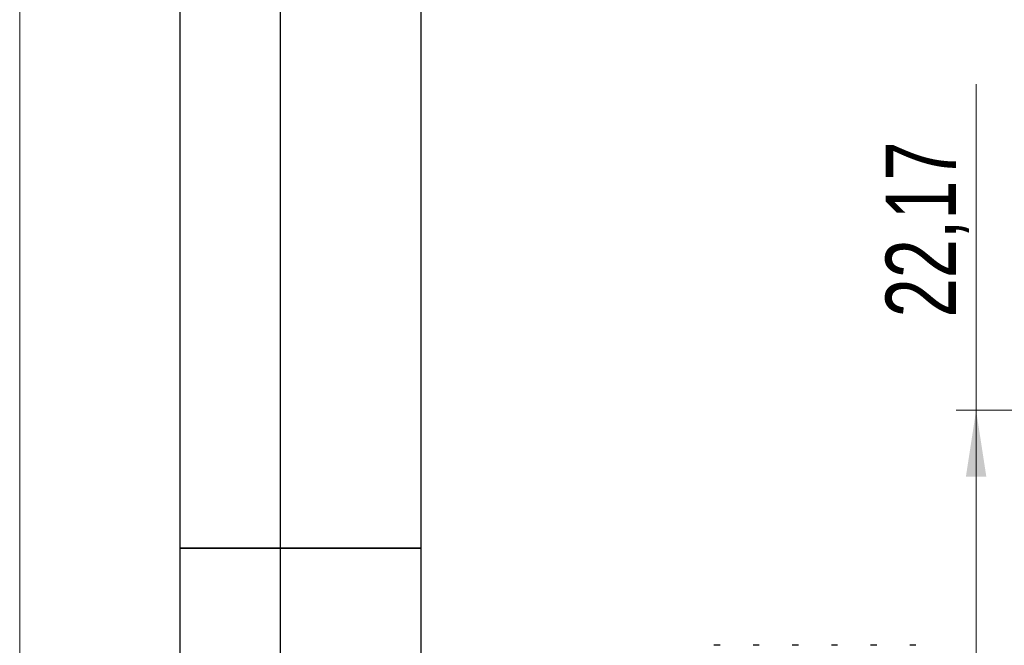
# Model space of a CAD drawing. Header units: millimetres. Extents: x 0 to 420, y 0 to 297.
# Tile 15 of 64: x 0 to 49, y 227 to 258. Entities that reach past the tile are written whole.
import ezdxf

# ---------------------------------------------------------------- set-up
doc = ezdxf.new("R2010")
doc.units = ezdxf.units.MM
doc.layers.add('ОСЕВЫЕ', color=7, linetype='Continuous')
doc.styles.add('SLDTEXTSTYLE1', font='TXT', dxfattribs={"width": 0.75})
doc.dimstyles.new('SLDDIMSTYLE0', dxfattribs={"dimtxt": 3.5, "dimasz": 3.302, "dimexe": 0, "dimexo": 0.0625, "dimgap": 0.875, "dimtad": 1, "dimrnd": 1e-09, "dimzin": 12, "dimdsep": 46, "dimtxsty": 'SLDTEXTSTYLE1', "dimsah": 1, "dimcen": 0.09, "dimadec": 0, "dimazin": 3, "dimtfac": 1, "dimtofl": 0, "dimtmove": 0, "dimatfit": 3, "dimfxl": 0, "dimfrac": 2, "dimtolj": 1, "dimtzin": 12, "dimarcsym": 0})

# ---------------------------------------------------------------- blocks, each defined once
blk = doc.blocks.new('_D_5')
at = {"color": 7, "linetype": 'Continuous', "lineweight": 0}
for p, q in [((47.699, 238.871), (47.699, 255.142)), ((80.307, 238.871), (46.699, 238.871)), ((47.699, 238.871), (47.699, 216.701)), ((64.457, 216.701), (46.699, 216.701))]:
    blk.add_line(p, q, dxfattribs=at)
at = {"color": 7, "linetype": 'Continuous', "lineweight": 18}
for points in [[(47.699, 238.871), (47.191, 235.569), (48.207, 235.569)], [(47.699, 216.701), (48.207, 220.003), (47.191, 220.003)]]:
    blk.add_solid(points, dxfattribs=at)
at = {"color": 7, "linetype": 'Continuous', "lineweight": 18, "insert": (43.188, 243.504), "char_height": 3.5, "attachment_point": 1, "rotation": 90, "style": 'SLDTEXTSTYLE1'}
blk.add_mtext('22,17', dxfattribs=at)

msp = doc.modelspace()

# ---------------------------------------------------------------- linework, layer by layer
at = {"color": 7, "linetype": 'Continuous', "lineweight": 25}
for p, q in [((8, 172), (8, 292)), ((8, 172), (8, 292)), ((13, 172), (13, 292)), ((13, 172), (13, 292)), ((20, 292), (20, 5)), ((20, 292), (20, 5)), ((8, 232), (20, 232)), ((20, 232), (8, 232)), ((34.92868, 227.15104), (34.62016, 227.15104)), ((36.88253, 227.15104), (36.57401, 227.15104)), ((38.83637, 227.15104), (38.52785, 227.15104)), ((40.79022, 227.15104), (40.4817, 227.15104)), ((42.74407, 227.15104), (42.43554, 227.15104)), ((44.69791, 227.15104), (44.38939, 227.15104))]:
    msp.add_line(p, q, dxfattribs=at)
at = {"layer": 'ОСЕВЫЕ', "lineweight": 18}
msp.add_line((0, 297), (0, 0), dxfattribs=at)

# ---------------------------------------------------------------- dimensions: what is measured, and where the dimension line sits
at = {"color": 7, "linetype": 'Continuous', "lineweight": 18}
dim = msp.add_linear_dim(base=(47.69925, 216.70104), p1=(81.30674, 238.87104), p2=(65.45674, 216.70104), angle=90, dimstyle='SLDDIMSTYLE0', dxfattribs=at)
dim.commit()
dim.dimension.update_dxf_attribs({"geometry": '_D_5', "text_midpoint": (47.69925, 249.32306), "dimtype": 160})

doc.saveas('drawing.dxf')
